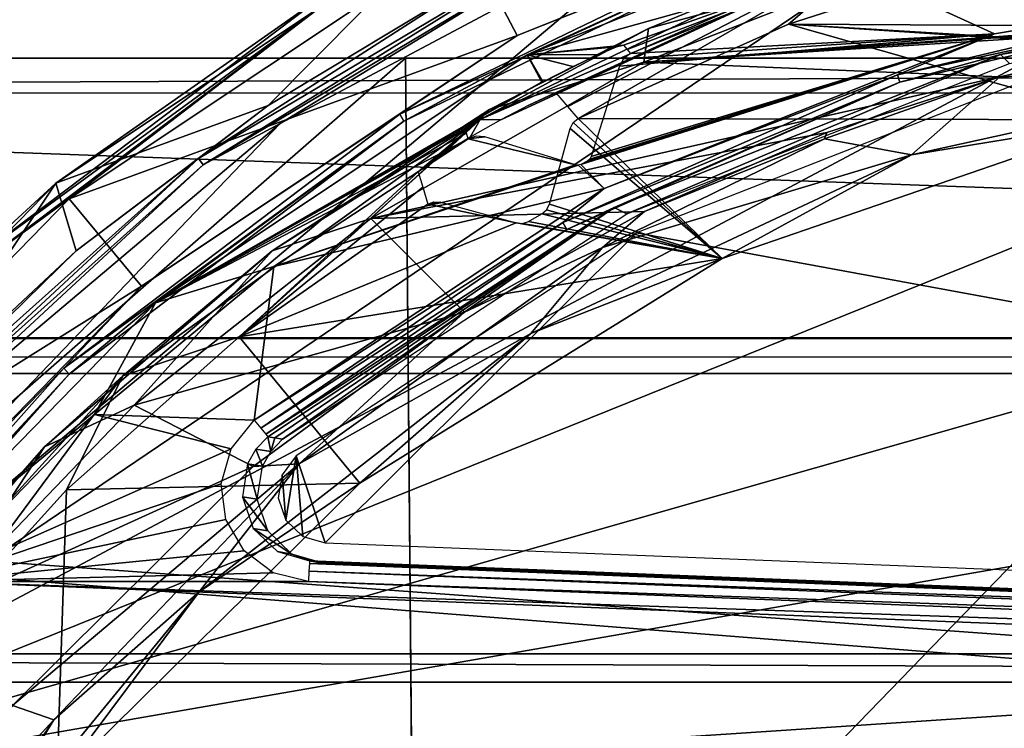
# Model space of a CAD drawing. Header units: millimetres. Extents: x -75 to 75, y -23 to 43.
# Tile 169 of 256: x -22 to -8, y 27 to 38. Entities that reach past the tile are written whole.
import ezdxf

# ---------------------------------------------------------------- set-up
doc = ezdxf.new("R2010")
doc.units = ezdxf.units.MM
doc.header["$LTSCALE"] = 81.481481
for name, color, linetype in [('122', 7, 'CONTINUOUS'), ('123', 7, 'CONTINUOUS'), ('124', 7, 'CONTINUOUS'), ('125', 7, 'CONTINUOUS'), ('14', 7, 'CONTINUOUS'), ('16', 7, 'CONTINUOUS'), ('2', 7, 'CONTINUOUS'), ('25', 7, 'CONTINUOUS'), ('34', 7, 'CONTINUOUS'), ('45', 7, 'CONTINUOUS'), ('6', 7, 'CONTINUOUS'), ('674', 7, 'CONTINUOUS'), ('675', 7, 'CONTINUOUS'), ('677', 7, 'CONTINUOUS'), ('678', 7, 'CONTINUOUS'), ('682', 7, 'CONTINUOUS'), ('683', 7, 'CONTINUOUS'), ('686', 7, 'CONTINUOUS'), ('694', 7, 'CONTINUOUS'), ('695', 7, 'CONTINUOUS'), ('697', 7, 'CONTINUOUS'), ('704', 7, 'CONTINUOUS'), ('705', 7, 'CONTINUOUS'), ('707', 7, 'CONTINUOUS'), ('725', 7, 'CONTINUOUS'), ('731', 7, 'CONTINUOUS'), ('732', 7, 'CONTINUOUS'), ('741', 7, 'CONTINUOUS'), ('743', 7, 'CONTINUOUS'), ('747', 7, 'CONTINUOUS'), ('749', 7, 'CONTINUOUS'), ('750', 7, 'CONTINUOUS'), ('785', 7, 'CONTINUOUS'), ('786', 7, 'CONTINUOUS'), ('787', 7, 'CONTINUOUS'), ('789', 7, 'CONTINUOUS'), ('8', 7, 'CONTINUOUS'), ('808', 7, 'CONTINUOUS'), ('809', 7, 'CONTINUOUS'), ('813', 7, 'CONTINUOUS'), ('814', 7, 'CONTINUOUS')]:
    doc.layers.add(name, color=color, linetype=linetype)

msp = doc.modelspace()

# ---------------------------------------------------------------- linework, layer by layer
at = {"layer": '122', "color": 250, "linetype": 'Continuous', "true_color": 0x1c1c1c}
for points in [[(71.074, 37, -92.236), (-71.5, 37, -89.001), (71.5, 37, -89.001), (71.074, 37, -92.236)], [(-71.074, 37, -92.236), (-71.5, 37, -89.001), (71.074, 37, -92.236), (-71.074, 37, -92.236)], [(71.5, 37, -89.001), (-71.5, 37, 88.999), (71.5, 37, 89.001), (71.5, 37, -89.001)], [(-71.5, 37, -89.001), (-71.5, 37, 88.999), (71.5, 37, -89.001), (-71.5, 37, -89.001)], [(-71.5, 37, 88.999), (-71.074, 37, 92.234), (71.5, 37, 89.001), (-71.5, 37, 88.999)], [(-69.825, 37, -95.251), (-71.074, 37, -92.236), (69.825, 37, -95.251), (-69.825, 37, -95.251)], [(71.5, 37, 89.001), (-71.074, 37, 92.234), (71.074, 37, 92.236), (71.5, 37, 89.001)], [(69.825, 37, -95.251), (-71.074, 37, -92.236), (71.074, 37, -92.236), (69.825, 37, -95.251)], [(-71.074, 37, 92.234), (-69.825, 37, 95.249), (71.074, 37, 92.236), (-71.074, 37, 92.234)], [(71.074, 37, 92.236), (-69.825, 37, 95.249), (69.825, 37, 95.251), (71.074, 37, 92.236)], [(-67.839, 37, -97.839), (-69.825, 37, -95.251), (67.839, 37, -97.839), (-67.839, 37, -97.839)], [(67.839, 37, -97.839), (-69.825, 37, -95.251), (69.825, 37, -95.251), (67.839, 37, -97.839)], [(-69.825, 37, 95.249), (-67.838, 37, 97.838), (69.825, 37, 95.251), (-69.825, 37, 95.249)], [(-65.251, 37, -99.825), (-67.839, 37, -97.839), (65.251, 37, -99.825), (-65.251, 37, -99.825)], [(65.251, 37, -99.825), (-67.839, 37, -97.839), (67.839, 37, -97.839), (65.251, 37, -99.825)], [(-67.838, 37, 97.838), (-65.249, 37, 99.825), (67.839, 37, 97.839), (-67.838, 37, 97.838)], [(69.825, 37, 95.251), (-67.838, 37, 97.838), (67.839, 37, 97.839), (69.825, 37, 95.251)], [(-62.236, 37, -101.074), (-65.251, 37, -99.825), (62.236, 37, -101.074), (-62.236, 37, -101.074)], [(62.236, 37, -101.074), (-65.251, 37, -99.825), (65.251, 37, -99.825), (62.236, 37, -101.074)], [(-65.249, 37, 99.825), (-62.234, 37, 101.074), (65.251, 37, 99.825), (-65.249, 37, 99.825)], [(67.839, 37, 97.839), (-65.249, 37, 99.825), (65.251, 37, 99.825), (67.839, 37, 97.839)], [(-59.001, 37, -101.5), (-62.236, 37, -101.074), (59.001, 37, -101.5), (-59.001, 37, -101.5)], [(59.001, 37, -101.5), (-62.236, 37, -101.074), (62.236, 37, -101.074), (59.001, 37, -101.5)], [(-62.234, 37, 101.074), (-58.999, 37, 101.5), (62.236, 37, 101.074), (-62.234, 37, 101.074)], [(65.251, 37, 99.825), (-62.234, 37, 101.074), (62.236, 37, 101.074), (65.251, 37, 99.825)], [(62.236, 37, 101.074), (-58.999, 37, 101.5), (59.001, 37, 101.5), (62.236, 37, 101.074)]]:
    msp.add_3dface(points, dxfattribs=at)
at = {"layer": '123', "color": 251, "linetype": 'Continuous', "true_color": 0x464b4f}
for points in [[(57, 33, -87), (-71.5, 33, -89.001), (71.5, 33, -89.001), (57, 33, -87)], [(57, 33, -87), (-57, 33, -87), (-71.5, 33, -89.001), (57, 33, -87)], [(-71.5, 33, 88.999), (-57, 33, 27), (71.5, 33, 89.001), (-71.5, 33, 88.999)], [(-71.074, 33, 92.234), (-71.5, 33, 88.999), (71.5, 33, 89.001), (-71.074, 33, 92.234)], [(-71.5, 33, -89.001), (-71.074, 33, -92.236), (71.5, 33, -89.001), (-71.5, 33, -89.001)], [(71.074, 33, 92.236), (-71.074, 33, 92.234), (71.5, 33, 89.001), (71.074, 33, 92.236)], [(-69.825, 33, 95.249), (-71.074, 33, 92.234), (71.074, 33, 92.236), (-69.825, 33, 95.249)], [(71.5, 33, -89.001), (-71.074, 33, -92.236), (71.074, 33, -92.236), (71.5, 33, -89.001)], [(-71.074, 33, -92.236), (-69.825, 33, -95.251), (71.074, 33, -92.236), (-71.074, 33, -92.236)], [(69.825, 33, 95.251), (-69.825, 33, 95.249), (71.074, 33, 92.236), (69.825, 33, 95.251)], [(-67.838, 33, 97.838), (-69.825, 33, 95.249), (69.825, 33, 95.251), (-67.838, 33, 97.838)], [(71.074, 33, -92.236), (-69.825, 33, -95.251), (69.825, 33, -95.251), (71.074, 33, -92.236)], [(-69.825, 33, -95.251), (-67.839, 33, -97.839), (69.825, 33, -95.251), (-69.825, 33, -95.251)], [(-67.839, 33, -97.839), (-65.251, 33, -99.825), (67.839, 33, -97.839), (-67.839, 33, -97.839)], [(69.825, 33, -95.251), (-67.839, 33, -97.839), (67.839, 33, -97.839), (69.825, 33, -95.251)], [(67.839, 33, 97.839), (-67.838, 33, 97.838), (69.825, 33, 95.251), (67.839, 33, 97.839)], [(-65.249, 33, 99.825), (-67.838, 33, 97.838), (67.839, 33, 97.839), (-65.249, 33, 99.825)], [(67.839, 33, -97.839), (-65.251, 33, -99.825), (65.251, 33, -99.825), (67.839, 33, -97.839)], [(-65.251, 33, -99.825), (-62.236, 33, -101.074), (65.251, 33, -99.825), (-65.251, 33, -99.825)], [(-62.234, 33, 101.074), (-65.249, 33, 99.825), (62.236, 33, 101.074), (-62.234, 33, 101.074)], [(62.236, 33, 101.074), (-65.249, 33, 99.825), (65.251, 33, 99.825), (62.236, 33, 101.074)], [(65.251, 33, 99.825), (-65.249, 33, 99.825), (67.839, 33, 97.839), (65.251, 33, 99.825)], [(65.251, 33, -99.825), (-62.236, 33, -101.074), (62.236, 33, -101.074), (65.251, 33, -99.825)], [(-62.236, 33, -101.074), (-59.001, 33, -101.5), (62.236, 33, -101.074), (-62.236, 33, -101.074)], [(-58.999, 33, 101.5), (-62.234, 33, 101.074), (59.001, 33, 101.5), (-58.999, 33, 101.5)], [(59.001, 33, 101.5), (-62.234, 33, 101.074), (62.236, 33, 101.074), (59.001, 33, 101.5)], [(62.236, 33, -101.074), (-59.001, 33, -101.5), (59.001, 33, -101.5), (62.236, 33, -101.074)], [(-57, 33, 27), (57, 33, 27), (71.5, 33, 89.001), (-57, 33, 27)]]:
    msp.add_3dface(points, dxfattribs=at)
at = {"layer": '124', "color": 250, "linetype": 'Continuous', "true_color": 0x1c1c1c}
for points in [[(57, 33.01, -87), (57, 33.01, 27), (-57, 33.01, -87), (57, 33.01, -87)], [(57, 33.01, 27), (-57, 33.01, 27), (-57, 33.01, -87), (57, 33.01, 27)]]:
    msp.add_3dface(points, dxfattribs=at)
at = {"layer": '125', "color": 250, "linetype": 'Continuous', "true_color": 0x1c1c1c}
for points in [[(-59.001, 36.5, -102), (59.001, 37, -101.5), (59.001, 36.5, -102), (-59.001, 36.5, -102)], [(-59.001, 37, -101.5), (59.001, 37, -101.5), (-59.001, 36.5, -102), (-59.001, 37, -101.5)]]:
    msp.add_3dface(points, dxfattribs=at)
at = {"layer": '14', "color": 251, "linetype": 'Continuous', "true_color": 0x565d62}
for points in [[(-58.608, 7.032, 96.607), (-58.941, 32.5, 96.94), (58.941, 32.5, 96.94), (-58.608, 7.032, 96.607)], [(-58.554, 7.031, 96.607), (-58.608, 7.032, 96.607), (58.941, 32.5, 96.94), (-58.554, 7.031, 96.607)], [(-58.5, 7.031, 96.607), (-58.554, 7.031, 96.607), (58.941, 32.5, 96.94), (-58.5, 7.031, 96.607)], [(-2.359, 18.04, 96.751), (-58.5, 7.031, 96.607), (58.941, 32.5, 96.94), (-2.359, 18.04, 96.751)]]:
    msp.add_3dface(points, dxfattribs=at)
at = {"layer": '16', "color": 251, "linetype": 'Continuous', "true_color": 0x565d62}
for points in [[(-58.5, 7.031, -96.607), (-2.946, 7.031, -96.607), (-58.941, 32.5, -96.94), (-58.5, 7.031, -96.607)], [(-2.946, 7.031, -96.607), (-2.862, 9.265, -96.636), (-58.941, 32.5, -96.94), (-2.946, 7.031, -96.607)], [(-2.862, 9.265, -96.636), (-2.776, 11.512, -96.666), (-58.941, 32.5, -96.94), (-2.862, 9.265, -96.636)], [(-2.776, 11.512, -96.666), (-2.487, 28.04, -96.882), (-58.941, 32.5, -96.94), (-2.776, 11.512, -96.666)], [(-2.487, 28.04, -96.882), (2.487, 28.04, -96.882), (-58.941, 32.5, -96.94), (-2.487, 28.04, -96.882)], [(2.487, 28.04, -96.882), (58.941, 32.5, -96.94), (-58.941, 32.5, -96.94), (2.487, 28.04, -96.882)]]:
    msp.add_3dface(points, dxfattribs=at)
at = {"layer": '2', "color": 251, "linetype": 'Continuous', "true_color": 0x565d62}
for points in [[(-65.943, 37, -103.416), (-59.001, 37, -102.5), (65.943, 37, -103.416), (-65.943, 37, -103.416)], [(59.001, 37, 102.5), (-65.943, 37, 103.416), (65.943, 37, 103.416), (59.001, 37, 102.5)], [(59.001, 37, 102.5), (-58.999, 37, 102.5), (-65.943, 37, 103.416), (59.001, 37, 102.5)], [(-62.562, 37, -104.599), (-65.943, 37, -103.416), (62.562, 37, -104.599), (-62.562, 37, -104.599)], [(-65.943, 37, 103.416), (-62.562, 37, 104.599), (65.943, 37, 103.416), (-65.943, 37, 103.416)], [(62.562, 37, -104.599), (-65.943, 37, -103.416), (65.943, 37, -103.416), (62.562, 37, -104.599)], [(-62.562, 37, 104.599), (-59.001, 37, 105), (62.562, 37, 104.599), (-62.562, 37, 104.599)], [(-59.001, 37, -105), (-62.562, 37, -104.599), (59.001, 37, -105), (-59.001, 37, -105)], [(59.001, 37, -105), (-62.562, 37, -104.599), (62.562, 37, -104.599), (59.001, 37, -105)], [(65.943, 37, 103.416), (-62.562, 37, 104.599), (62.562, 37, 104.599), (65.943, 37, 103.416)], [(-59.001, 37, -102.5), (59.001, 37, -102.5), (65.943, 37, -103.416), (-59.001, 37, -102.5)], [(62.562, 37, 104.599), (-59.001, 37, 105), (-16.148, 37, 105), (62.562, 37, 104.599)], [(-0.5, 37, 105), (62.562, 37, 104.599), (-16.148, 37, 105), (-0.5, 37, 105)]]:
    msp.add_3dface(points, dxfattribs=at)
at = {"layer": '25', "color": 251, "linetype": 'Continuous', "true_color": 0x565d62}
for points in [[(-59.001, 37, -102.5), (-59.001, 32.741, -102.426), (59.001, 32.741, -102.426), (-59.001, 37, -102.5)], [(59.001, 37, -102.5), (-59.001, 37, -102.5), (59.001, 32.741, -102.426), (59.001, 37, -102.5)]]:
    msp.add_3dface(points, dxfattribs=at)
at = {"layer": '34', "color": 251, "linetype": 'Continuous', "true_color": 0x565d62}
msp.add_3dface([(-16.148, 37, 105), (-15.825, 0, 104.516), (-16.009, 20.991, 105.14), (-16.148, 37, 105)], dxfattribs=at)
at = {"layer": '45', "color": 251, "linetype": 'Continuous', "true_color": 0x565d62}
for points in [[(-0.5, 37, 105), (-16.148, 37, 105), (-16.009, 20.991, 105.14), (-0.5, 37, 105)], [(-0.5, 20.991, 105.14), (-0.5, 37, 105), (-16.009, 20.991, 105.14), (-0.5, 20.991, 105.14)]]:
    msp.add_3dface(points, dxfattribs=at)
at = {"layer": '6', "color": 251, "linetype": 'Continuous', "true_color": 0x565d62}
for points in [[(-59.001, 37, 105), (-58.517, 0, 104.516), (-16.148, 37, 105), (-59.001, 37, 105)], [(-58.517, 0, 104.516), (-15.825, 0, 104.516), (-16.148, 37, 105), (-58.517, 0, 104.516)]]:
    msp.add_3dface(points, dxfattribs=at)
at = {"layer": '674', "linetype": 'Continuous'}
for points in [[(-56.841, 28.5, -86.918), (56.841, 28.5, -86.918), (-59, 28.5, -95), (-56.841, 28.5, -86.918)], [(-59, 28.5, -95), (56.841, 28.5, -86.918), (59, 28.5, -95), (-59, 28.5, -95)], [(59, 28.5, 35), (-56.841, 28.5, 26.918), (-59, 28.5, 35), (59, 28.5, 35)], [(56.841, 28.5, 26.918), (-56.841, 28.5, 26.918), (59, 28.5, 35), (56.841, 28.5, 26.918)]]:
    msp.add_3dface(points, dxfattribs=at)
at = {"layer": '675', "linetype": 'Continuous'}
for points in [[(59, 28.1, -95), (-57, 28.1, -87), (-59, 28.1, -95), (59, 28.1, -95)], [(-57, 28.1, 27), (0, 28.1, 27), (-59, 28.1, 35), (-57, 28.1, 27)], [(-59, 28.1, 35), (57, 28.1, 27), (59, 28.1, 35), (-59, 28.1, 35)], [(0, 28.1, 27), (57, 28.1, 27), (-59, 28.1, 35), (0, 28.1, 27)], [(0, 28.1, -87), (-57, 28.1, -87), (59, 28.1, -95), (0, 28.1, -87)]]:
    msp.add_3dface(points, dxfattribs=at)
at = {"layer": '677', "linetype": 'Continuous'}
for points in [[(0, 28.1, 27), (-57, 28.1, 27), (-38.5, 10.6, -14), (0, 28.1, 27)], [(0, 28.1, 27), (-38.5, 10.6, -14), (38.5, 10.6, -14), (0, 28.1, 27)]]:
    msp.add_3dface(points, dxfattribs=at)
at = {"layer": '678', "linetype": 'Continuous'}
for points in [[(-57, 28.1, -87), (0, 28.1, -87), (-38.5, 10.6, -46), (-57, 28.1, -87)], [(0, 28.1, -87), (38.5, 10.6, -46), (-38.5, 10.6, -46), (0, 28.1, -87)]]:
    msp.add_3dface(points, dxfattribs=at)
at = {"layer": '682', "linetype": 'Continuous'}
for points in [[(-56.841, 28.5, 26.918), (56.841, 28.5, 26.918), (-38.341, 11, -14.082), (-56.841, 28.5, 26.918)], [(56.841, 28.5, 26.918), (38.341, 11, -14.082), (-38.341, 11, -14.082), (56.841, 28.5, 26.918)]]:
    msp.add_3dface(points, dxfattribs=at)
at = {"layer": '683', "linetype": 'Continuous'}
for points in [[(38.341, 11, -45.918), (-56.841, 28.5, -86.918), (-38.341, 11, -45.918), (38.341, 11, -45.918)], [(56.841, 28.5, -86.918), (-56.841, 28.5, -86.918), (38.341, 11, -45.918), (56.841, 28.5, -86.918)]]:
    msp.add_3dface(points, dxfattribs=at)
at = {"layer": '686', "linetype": 'Continuous'}
for points in [[(-59, 28.5, 35), (-59, 28.1, 35), (59, 28.1, 35), (-59, 28.5, 35)], [(59, 28.5, 35), (-59, 28.5, 35), (59, 28.1, 35), (59, 28.5, 35)]]:
    msp.add_3dface(points, dxfattribs=at)
at = {"layer": '694', "color": 2, "linetype": 'Continuous'}
for points in [[(-7.748, 37.348, 168.126), (-1.845, 38.353, 168.182), (-9.866, 38.317, 168.07), (-7.748, 37.348, 168.126)], [(-12.939, 37.067, 168.06), (-7.748, 37.348, 168.126), (-9.866, 38.317, 168.07), (-12.939, 37.067, 168.06)], [(-13.649, 35.484, 168.092), (-7.748, 37.348, 168.126), (-13.548, 35.537, 168.092), (-13.649, 35.484, 168.092)], [(-13.315, 35.144, 168.105), (-7.748, 37.348, 168.126), (-13.649, 35.484, 168.092), (-13.315, 35.144, 168.105)], [(-13.548, 35.537, 168.092), (-7.748, 37.348, 168.126), (-13.518, 35.562, 168.091), (-13.548, 35.537, 168.092)], [(-13.518, 35.562, 168.091), (-7.748, 37.348, 168.126), (-13.499, 35.596, 168.091), (-13.518, 35.562, 168.091)], [(-13.499, 35.596, 168.091), (-7.748, 37.348, 168.126), (-13.098, 36.885, 168.063), (-13.499, 35.596, 168.091)], [(-13.098, 36.885, 168.063), (-7.748, 37.348, 168.126), (-13.038, 36.993, 168.061), (-13.098, 36.885, 168.063)], [(-13.038, 36.993, 168.061), (-7.748, 37.348, 168.126), (-12.939, 37.067, 168.06), (-13.038, 36.993, 168.061)], [(-15.254, 35.851, 168.06), (-18.026, 34.029, 168.068), (-13.725, 35.477, 168.091), (-15.254, 35.851, 168.06)], [(-15.138, 35.89, 168.06), (-15.254, 35.851, 168.06), (-15.014, 35.878, 168.062), (-15.138, 35.89, 168.06)], [(-15.014, 35.878, 168.062), (-15.254, 35.851, 168.06), (-13.725, 35.477, 168.091), (-15.014, 35.878, 168.062)], [(-13.725, 35.477, 168.091), (-18.026, 34.029, 168.068), (-13.686, 35.473, 168.091), (-13.725, 35.477, 168.091)], [(-18.026, 34.029, 168.068), (-13.315, 35.144, 168.105), (-13.686, 35.473, 168.091), (-18.026, 34.029, 168.068)], [(-13.686, 35.473, 168.091), (-13.315, 35.144, 168.105), (-13.649, 35.484, 168.092), (-13.686, 35.473, 168.091)], [(-18.306, 31.837, 168.122), (-13.315, 35.144, 168.105), (-18.026, 34.029, 168.068), (-18.306, 31.837, 168.122)], [(-20.583, 31.915, 168.088), (-18.306, 31.837, 168.122), (-18.026, 34.029, 168.068), (-20.583, 31.915, 168.088)], [(-22.894, 29.534, 168.118), (-18.635, 31.429, 168.128), (-20.583, 31.915, 168.088), (-22.894, 29.534, 168.118)], [(-18.635, 31.429, 168.128), (-18.306, 31.837, 168.122), (-20.583, 31.915, 168.088), (-18.635, 31.429, 168.128)], [(-18.776, 30.93, 168.139), (-18.635, 31.429, 168.128), (-22.894, 29.534, 168.118), (-18.776, 30.93, 168.139)], [(-18.711, 30.417, 168.153), (-18.776, 30.93, 168.139), (-22.894, 29.534, 168.118), (-18.711, 30.417, 168.153)], [(-18.45, 29.97, 168.169), (-18.711, 30.417, 168.153), (-22.894, 29.534, 168.118), (-18.45, 29.97, 168.169)], [(-18.036, 29.66, 168.183), (-18.45, 29.97, 168.169), (-22.894, 29.534, 168.118), (-18.036, 29.66, 168.183)], [(-17.531, 29.536, 168.193), (-18.036, 29.66, 168.183), (-22.894, 29.534, 168.118), (-17.531, 29.536, 168.193)], [(-22.894, 29.534, 168.118), (-24.931, 26.917, 168.158), (24.416, 27.663, 168.83), (-22.894, 29.534, 168.118)], [(19.07, 28.088, 168.744), (-17.531, 29.536, 168.193), (-22.894, 29.534, 168.118), (19.07, 28.088, 168.744)], [(19.07, 28.088, 168.744), (-22.894, 29.534, 168.118), (24.416, 27.663, 168.83), (19.07, 28.088, 168.744)], [(24.416, 27.663, 168.83), (-24.931, 26.917, 168.158), (26.238, 24.892, 168.928), (24.416, 27.663, 168.83)]]:
    msp.add_3dface(points, dxfattribs=at)
at = {"layer": '695', "color": 2, "linetype": 'Continuous'}
for points in [[(-8.575, 39.707, 185.06), (-15.308, 38.755, 184.99), (-14.556, 37.323, 185.038), (-8.575, 39.707, 185.06)], [(-15.308, 38.755, 184.99), (-20.945, 34.993, 185.01), (-14.556, 37.323, 185.038), (-15.308, 38.755, 184.99)], [(-14.556, 37.323, 185.038), (-20.945, 34.993, 185.01), (-19.911, 33.749, 185.057), (-14.556, 37.323, 185.038)], [(-20.945, 34.993, 185.01), (-25.676, 30.142, 185.07), (-19.911, 33.749, 185.057), (-20.945, 34.993, 185.01)], [(-19.911, 33.749, 185.057), (-25.676, 30.142, 185.07), (-24.406, 29.14, 185.114), (-19.911, 33.749, 185.057)]]:
    msp.add_3dface(points, dxfattribs=at)
at = {"layer": '697', "color": 2, "linetype": 'Continuous'}
for points in [[(1.388, 41.586, 160.139), (-27.291, 26.308, 160.137), (-5.396, 41.134, 160.056), (1.388, 41.586, 160.139)], [(8.115, 40.604, 160.259), (-27.291, 26.308, 160.137), (1.388, 41.586, 160.139), (8.115, 40.604, 160.259)], [(-5.396, 41.134, 160.056), (-27.291, 26.308, 160.137), (-11.934, 39.267, 160.013), (-5.396, 41.134, 160.056)], [(14.485, 38.232, 160.411), (-27.291, 26.308, 160.137), (8.115, 40.604, 160.259), (14.485, 38.232, 160.411)], [(-11.934, 39.267, 160.013), (-27.291, 26.308, 160.137), (-17.935, 36.07, 160.013), (-11.934, 39.267, 160.013)], [(20.215, 34.576, 160.587), (-27.291, 26.308, 160.137), (14.485, 38.232, 160.411), (20.215, 34.576, 160.587)], [(-17.935, 36.07, 160.013), (-27.291, 26.308, 160.137), (-23.131, 31.685, 160.055), (-17.935, 36.07, 160.013)], [(25.049, 29.798, 160.78), (-27.291, 26.308, 160.137), (20.215, 34.576, 160.587), (25.049, 29.798, 160.78)], [(27.061, 27.053, 160.88), (-27.291, 26.308, 160.137), (25.049, 29.798, 160.78), (27.061, 27.053, 160.88)]]:
    msp.add_3dface(points, dxfattribs=at)
at = {"layer": '704', "color": 2, "linetype": 'Continuous'}
for points in [[(-21.132, 35.216, 184.698), (-15.443, 39.013, 184.679), (-18.107, 36.327, 160.301), (-21.132, 35.216, 184.698)], [(-18.107, 36.327, 160.301), (-15.443, 39.013, 184.679), (-15.164, 38.1, 160.296), (-18.107, 36.327, 160.301)], [(-20.846, 34.252, 160.317), (-21.132, 35.216, 184.698), (-18.107, 36.327, 160.301), (-20.846, 34.252, 160.317)], [(-25.907, 30.32, 184.76), (-21.132, 35.216, 184.698), (-23.352, 31.901, 160.343), (-25.907, 30.32, 184.76)], [(-23.352, 31.901, 160.343), (-21.132, 35.216, 184.698), (-20.846, 34.252, 160.317), (-23.352, 31.901, 160.343)]]:
    msp.add_3dface(points, dxfattribs=at)
at = {"layer": '705', "color": 2, "linetype": 'Continuous'}
for points in [[(-14.412, 37.05, 184.75), (-9.866, 38.317, 168.07), (-8.489, 39.41, 184.771), (-14.412, 37.05, 184.75)], [(-13.04, 37.186, 171.967), (-9.866, 38.317, 168.07), (-14.412, 37.05, 184.75), (-13.04, 37.186, 171.967)], [(-13.04, 37.186, 171.967), (-12.987, 37.124, 169.922), (-9.866, 38.317, 168.07), (-13.04, 37.186, 171.967)], [(-12.939, 37.067, 168.06), (-9.866, 38.317, 168.07), (-12.987, 37.124, 169.922), (-12.939, 37.067, 168.06)], [(-13.137, 37.161, 172.456), (-13.04, 37.186, 171.967), (-14.412, 37.05, 184.75), (-13.137, 37.161, 172.456)], [(-13.391, 37.056, 172.868), (-13.137, 37.161, 172.456), (-14.412, 37.05, 184.75), (-13.391, 37.056, 172.868)], [(-19.715, 33.511, 184.768), (-14.204, 36.66, 173.238), (-14.412, 37.05, 184.75), (-19.715, 33.511, 184.768)], [(-13.761, 36.884, 173.141), (-13.391, 37.056, 172.868), (-14.412, 37.05, 184.75), (-13.761, 36.884, 173.141)], [(-14.191, 36.666, 173.238), (-13.761, 36.884, 173.141), (-14.412, 37.05, 184.75), (-14.191, 36.666, 173.238)], [(-14.204, 36.66, 173.238), (-14.191, 36.666, 173.238), (-14.412, 37.05, 184.75), (-14.204, 36.66, 173.238)], [(-14.216, 36.653, 173.238), (-14.204, 36.66, 173.238), (-19.715, 33.511, 184.768), (-14.216, 36.653, 173.238)], [(-14.638, 36.423, 173.141), (-14.216, 36.653, 173.238), (-19.715, 33.511, 184.768), (-14.638, 36.423, 173.141)], [(-14.991, 36.215, 172.867), (-14.638, 36.423, 173.141), (-19.715, 33.511, 184.768), (-14.991, 36.215, 172.867)], [(-15.222, 36.065, 172.453), (-14.991, 36.215, 172.867), (-19.715, 33.511, 184.768), (-15.222, 36.065, 172.453)], [(-15.297, 36, 171.967), (-15.222, 36.065, 172.453), (-19.715, 33.511, 184.768), (-15.297, 36, 171.967)], [(-15.276, 35.929, 170.105), (-15.297, 36, 171.967), (-19.715, 33.511, 184.768), (-15.276, 35.929, 170.105)], [(-15.254, 35.851, 168.06), (-15.276, 35.929, 170.105), (-19.715, 33.511, 184.768), (-15.254, 35.851, 168.06)], [(-18.026, 34.029, 168.068), (-15.254, 35.851, 168.06), (-19.715, 33.511, 184.768), (-18.026, 34.029, 168.068)], [(-20.583, 31.915, 168.088), (-18.026, 34.029, 168.068), (-19.715, 33.511, 184.768), (-20.583, 31.915, 168.088)], [(-24.166, 28.947, 184.825), (-20.583, 31.915, 168.088), (-19.715, 33.511, 184.768), (-24.166, 28.947, 184.825)], [(-22.894, 29.534, 168.118), (-20.583, 31.915, 168.088), (-24.166, 28.947, 184.825), (-22.894, 29.534, 168.118)]]:
    msp.add_3dface(points, dxfattribs=at)
at = {"layer": '707', "color": 2, "linetype": 'Continuous'}
for points in [[(-11.934, 39.267, 160.013), (-17.935, 36.07, 160.013), (-13.693, 38.661, 160.044), (-11.934, 39.267, 160.013)], [(-19.098, 35.572, 160.158), (-15.164, 38.1, 160.296), (-13.742, 38.763, 160.149), (-19.098, 35.572, 160.158)], [(-19.098, 35.572, 160.158), (-13.742, 38.763, 160.149), (-19.032, 35.48, 160.052), (-19.098, 35.572, 160.158)], [(-19.032, 35.48, 160.052), (-13.742, 38.763, 160.149), (-13.693, 38.661, 160.044), (-19.032, 35.48, 160.052)], [(-17.935, 36.07, 160.013), (-19.032, 35.48, 160.052), (-13.693, 38.661, 160.044), (-17.935, 36.07, 160.013)], [(-18.107, 36.327, 160.301), (-15.164, 38.1, 160.296), (-19.098, 35.572, 160.158), (-18.107, 36.327, 160.301)], [(-20.846, 34.252, 160.317), (-18.107, 36.327, 160.301), (-19.098, 35.572, 160.158), (-20.846, 34.252, 160.317)], [(-17.935, 36.07, 160.013), (-23.131, 31.685, 160.055), (-19.032, 35.48, 160.052), (-17.935, 36.07, 160.013)], [(-23.746, 31.415, 160.202), (-20.846, 34.252, 160.317), (-19.098, 35.572, 160.158), (-23.746, 31.415, 160.202)], [(-23.746, 31.415, 160.202), (-19.098, 35.572, 160.158), (-23.664, 31.338, 160.096), (-23.746, 31.415, 160.202)], [(-23.664, 31.338, 160.096), (-19.098, 35.572, 160.158), (-19.032, 35.48, 160.052), (-23.664, 31.338, 160.096)], [(-23.131, 31.685, 160.055), (-23.664, 31.338, 160.096), (-19.032, 35.48, 160.052), (-23.131, 31.685, 160.055)], [(-23.352, 31.901, 160.343), (-20.846, 34.252, 160.317), (-23.746, 31.415, 160.202), (-23.352, 31.901, 160.343)]]:
    msp.add_3dface(points, dxfattribs=at)
at = {"layer": '725', "color": 2, "linetype": 'Continuous'}
for points in [[(-12.852, 34.508, 164.127), (18.996, 28.648, 164.727), (-7.448, 36.627, 164.147), (-12.852, 34.508, 164.127)], [(-17.706, 31.325, 164.142), (-17.292, 30.084, 164.18), (-12.852, 34.508, 164.127), (-17.706, 31.325, 164.142)], [(-17.292, 30.084, 164.18), (18.996, 28.648, 164.727), (-12.852, 34.508, 164.127), (-17.292, 30.084, 164.18)], [(-17.908, 31.057, 164.146), (-17.856, 30.409, 164.164), (-17.706, 31.325, 164.142), (-17.908, 31.057, 164.146)], [(-17.856, 30.409, 164.164), (-17.614, 30.177, 164.173), (-17.706, 31.325, 164.142), (-17.856, 30.409, 164.164)], [(-17.614, 30.177, 164.173), (-17.292, 30.084, 164.18), (-17.706, 31.325, 164.142), (-17.614, 30.177, 164.173)], [(-17.962, 30.726, 164.154), (-17.856, 30.409, 164.164), (-17.908, 31.057, 164.146), (-17.962, 30.726, 164.154)]]:
    msp.add_3dface(points, dxfattribs=at)
at = {"layer": '731', "color": 2, "linetype": 'Continuous'}
for points in [[(-1.822, 38.046, 167.895), (-7.662, 37.052, 167.84), (-7.532, 36.924, 164.433), (-1.822, 38.046, 167.895)], [(-7.662, 37.052, 167.84), (-13.172, 34.871, 167.82), (-12.993, 34.782, 164.412), (-7.662, 37.052, 167.84)], [(-7.532, 36.924, 164.433), (-7.662, 37.052, 167.84), (-12.993, 34.782, 164.412), (-7.532, 36.924, 164.433)], [(-18.111, 31.598, 167.836), (-18.009, 31.582, 166.187), (-13.172, 34.871, 167.82), (-18.111, 31.598, 167.836)], [(-17.9, 31.566, 164.428), (-13.172, 34.871, 167.82), (-18.009, 31.582, 166.187), (-17.9, 31.566, 164.428)], [(-12.993, 34.782, 164.412), (-13.172, 34.871, 167.82), (-17.9, 31.566, 164.428), (-12.993, 34.782, 164.412)]]:
    msp.add_3dface(points, dxfattribs=at)
at = {"layer": '732', "color": 2, "linetype": 'Continuous'}
for points in [[(-17.515, 29.828, 167.891), (19.087, 28.38, 168.442), (-17.415, 29.811, 166.241), (-17.515, 29.828, 167.891)], [(-17.415, 29.811, 166.241), (19.087, 28.38, 168.442), (-17.308, 29.792, 164.483), (-17.415, 29.811, 166.241)], [(19.087, 28.38, 168.442), (19.035, 28.368, 166.79), (-17.308, 29.792, 164.483), (19.087, 28.38, 168.442)], [(18.98, 28.356, 165.029), (-17.308, 29.792, 164.483), (19.035, 28.368, 166.79), (18.98, 28.356, 165.029)]]:
    msp.add_3dface(points, dxfattribs=at)
at = {"layer": '741', "color": 2, "linetype": 'Continuous'}
for points in [[(-15.443, 39.013, 184.679), (-21.132, 35.216, 184.698), (-17.286, 37.926, 184.832), (-15.443, 39.013, 184.679)], [(-20.945, 34.993, 185.01), (-15.308, 38.755, 184.99), (-17.231, 37.835, 184.947), (-20.945, 34.993, 185.01)], [(-22.396, 34.063, 184.862), (-17.231, 37.835, 184.947), (-17.286, 37.926, 184.832), (-22.396, 34.063, 184.862)], [(-21.132, 35.216, 184.698), (-22.396, 34.063, 184.862), (-17.286, 37.926, 184.832), (-21.132, 35.216, 184.698)], [(-22.323, 33.985, 184.976), (-17.231, 37.835, 184.947), (-22.396, 34.063, 184.862), (-22.323, 33.985, 184.976)], [(-22.323, 33.985, 184.976), (-20.945, 34.993, 185.01), (-17.231, 37.835, 184.947), (-22.323, 33.985, 184.976)], [(-21.132, 35.216, 184.698), (-25.907, 30.32, 184.76), (-22.396, 34.063, 184.862), (-21.132, 35.216, 184.698)], [(-25.676, 30.142, 185.07), (-20.945, 34.993, 185.01), (-22.323, 33.985, 184.976), (-25.676, 30.142, 185.07)]]:
    msp.add_3dface(points, dxfattribs=at)
at = {"layer": '743', "color": 2, "linetype": 'Continuous'}
for points in [[(-8.575, 39.707, 185.06), (-14.556, 37.323, 185.038), (-10.823, 38.819, 185.012), (-8.575, 39.707, 185.06)], [(-14.412, 37.05, 184.75), (-8.489, 39.41, 184.771), (-10.783, 38.714, 184.906), (-14.412, 37.05, 184.75)], [(-10.823, 38.819, 185.012), (-16.229, 36.2, 185.004), (-10.783, 38.714, 184.906), (-10.823, 38.819, 185.012)], [(-10.823, 38.819, 185.012), (-14.556, 37.323, 185.038), (-16.229, 36.2, 185.004), (-10.823, 38.819, 185.012)], [(-10.783, 38.714, 184.906), (-16.229, 36.2, 185.004), (-16.171, 36.103, 184.899), (-10.783, 38.714, 184.906)], [(-14.412, 37.05, 184.75), (-10.783, 38.714, 184.906), (-16.171, 36.103, 184.899), (-14.412, 37.05, 184.75)], [(-14.556, 37.323, 185.038), (-19.911, 33.749, 185.057), (-16.229, 36.2, 185.004), (-14.556, 37.323, 185.038)], [(-19.715, 33.511, 184.768), (-14.412, 37.05, 184.75), (-16.171, 36.103, 184.899), (-19.715, 33.511, 184.768)], [(-16.229, 36.2, 185.004), (-21.022, 32.576, 185.032), (-16.171, 36.103, 184.899), (-16.229, 36.2, 185.004)], [(-16.229, 36.2, 185.004), (-19.911, 33.749, 185.057), (-21.022, 32.576, 185.032), (-16.229, 36.2, 185.004)], [(-16.171, 36.103, 184.899), (-21.022, 32.576, 185.032), (-20.946, 32.493, 184.926), (-16.171, 36.103, 184.899)], [(-19.715, 33.511, 184.768), (-16.171, 36.103, 184.899), (-20.946, 32.493, 184.926), (-19.715, 33.511, 184.768)], [(-19.911, 33.749, 185.057), (-24.406, 29.14, 185.114), (-21.022, 32.576, 185.032), (-19.911, 33.749, 185.057)], [(-24.166, 28.947, 184.825), (-19.715, 33.511, 184.768), (-20.946, 32.493, 184.926), (-24.166, 28.947, 184.825)], [(-21.022, 32.576, 185.032), (-25.015, 28.088, 185.094), (-20.946, 32.493, 184.926), (-21.022, 32.576, 185.032)], [(-21.022, 32.576, 185.032), (-24.406, 29.14, 185.114), (-25.015, 28.088, 185.094), (-21.022, 32.576, 185.032)], [(-20.946, 32.493, 184.926), (-25.015, 28.088, 185.094), (-24.925, 28.02, 184.988), (-20.946, 32.493, 184.926)], [(-24.166, 28.947, 184.825), (-20.946, 32.493, 184.926), (-24.925, 28.02, 184.988), (-24.166, 28.947, 184.825)]]:
    msp.add_3dface(points, dxfattribs=at)
at = {"layer": '747', "color": 2, "linetype": 'Continuous'}
for points in [[(-18.111, 31.598, 167.836), (-18.28, 31.42, 167.841), (-18.068, 31.391, 164.427), (-18.111, 31.598, 167.836)], [(-18.009, 31.582, 166.187), (-18.111, 31.598, 167.836), (-18.068, 31.391, 164.427), (-18.009, 31.582, 166.187)], [(-17.9, 31.566, 164.428), (-18.009, 31.582, 166.187), (-18.068, 31.391, 164.427), (-17.9, 31.566, 164.428)], [(-18.28, 31.42, 167.841), (-18.399, 31.211, 167.848), (-18.188, 31.182, 164.428), (-18.28, 31.42, 167.841)], [(-18.068, 31.391, 164.427), (-18.28, 31.42, 167.841), (-18.188, 31.182, 164.428), (-18.068, 31.391, 164.427)], [(-18.399, 31.211, 167.848), (-18.472, 30.74, 167.862), (-18.265, 30.709, 164.436), (-18.399, 31.211, 167.848)], [(-18.188, 31.182, 164.428), (-18.399, 31.211, 167.848), (-18.265, 30.709, 164.436), (-18.188, 31.182, 164.428)], [(-18.265, 30.709, 164.436), (-18.472, 30.74, 167.862), (-18.113, 30.256, 164.45), (-18.265, 30.709, 164.436)], [(-18.472, 30.74, 167.862), (-18.319, 30.289, 167.876), (-18.113, 30.256, 164.45), (-18.472, 30.74, 167.862)], [(-18.113, 30.256, 164.45), (-18.319, 30.289, 167.876), (-17.768, 29.925, 164.467), (-18.113, 30.256, 164.45)], [(-18.319, 30.289, 167.876), (-17.975, 29.96, 167.886), (-17.768, 29.925, 164.467), (-18.319, 30.289, 167.876)], [(-17.975, 29.96, 167.886), (-17.515, 29.828, 167.891), (-17.768, 29.925, 164.467), (-17.975, 29.96, 167.886)], [(-17.515, 29.828, 167.891), (-17.415, 29.811, 166.241), (-17.768, 29.925, 164.467), (-17.515, 29.828, 167.891)], [(-17.415, 29.811, 166.241), (-17.308, 29.792, 164.483), (-17.768, 29.925, 164.467), (-17.415, 29.811, 166.241)]]:
    msp.add_3dface(points, dxfattribs=at)
at = {"layer": '749', "color": 2, "linetype": 'Continuous'}
for points in [[(-1.845, 38.353, 168.182), (-7.748, 37.348, 168.126), (-4.06, 37.973, 168.122), (-1.845, 38.353, 168.182)], [(-4.06, 37.973, 168.122), (-7.748, 37.348, 168.126), (-9.132, 36.765, 168.082), (-4.06, 37.973, 168.122)], [(-4.06, 37.973, 168.122), (-9.132, 36.765, 168.082), (-4.043, 37.862, 168.017), (-4.06, 37.973, 168.122)], [(-7.662, 37.052, 167.84), (-1.822, 38.046, 167.895), (-4.043, 37.862, 168.017), (-7.662, 37.052, 167.84)], [(-4.043, 37.862, 168.017), (-9.132, 36.765, 168.082), (-9.096, 36.658, 167.978), (-4.043, 37.862, 168.017)], [(-7.662, 37.052, 167.84), (-4.043, 37.862, 168.017), (-9.096, 36.658, 167.978), (-7.662, 37.052, 167.84)], [(-7.748, 37.348, 168.126), (-13.315, 35.144, 168.105), (-9.132, 36.765, 168.082), (-7.748, 37.348, 168.126)], [(-13.172, 34.871, 167.82), (-7.662, 37.052, 167.84), (-9.096, 36.658, 167.978), (-13.172, 34.871, 167.82)], [(-9.132, 36.765, 168.082), (-13.315, 35.144, 168.105), (-13.902, 34.658, 168.07), (-9.132, 36.765, 168.082)], [(-9.132, 36.765, 168.082), (-13.902, 34.658, 168.07), (-9.096, 36.658, 167.978), (-9.132, 36.765, 168.082)], [(-9.096, 36.658, 167.978), (-13.902, 34.658, 168.07), (-13.847, 34.559, 167.966), (-9.096, 36.658, 167.978)], [(-13.172, 34.871, 167.82), (-9.096, 36.658, 167.978), (-13.847, 34.559, 167.966), (-13.172, 34.871, 167.82)], [(-13.315, 35.144, 168.105), (-18.306, 31.837, 168.122), (-13.902, 34.658, 168.07), (-13.315, 35.144, 168.105)], [(-13.172, 34.871, 167.82), (-13.847, 34.559, 167.966), (-18.14, 31.634, 167.982), (-13.172, 34.871, 167.82)], [(-18.111, 31.598, 167.836), (-13.172, 34.871, 167.82), (-18.14, 31.634, 167.982), (-18.111, 31.598, 167.836)], [(-13.902, 34.658, 168.07), (-18.306, 31.837, 168.122), (-18.211, 31.722, 168.087), (-13.902, 34.658, 168.07)], [(-13.902, 34.658, 168.07), (-18.211, 31.722, 168.087), (-13.847, 34.559, 167.966), (-13.902, 34.658, 168.07)], [(-13.847, 34.559, 167.966), (-18.211, 31.722, 168.087), (-18.14, 31.634, 167.982), (-13.847, 34.559, 167.966)]]:
    msp.add_3dface(points, dxfattribs=at)
at = {"layer": '750', "color": 2, "linetype": 'Continuous'}
for points in [[(-17.519, 29.79, 168.039), (-17.525, 29.683, 168.15), (19.083, 28.342, 168.591), (-17.519, 29.79, 168.039)], [(19.087, 28.38, 168.442), (-17.515, 29.828, 167.891), (-17.519, 29.79, 168.039), (19.087, 28.38, 168.442)], [(19.087, 28.38, 168.442), (-17.519, 29.79, 168.039), (19.083, 28.342, 168.591), (19.087, 28.38, 168.442)], [(-17.525, 29.683, 168.15), (-17.531, 29.536, 168.193), (19.077, 28.235, 168.701), (-17.525, 29.683, 168.15)], [(19.083, 28.342, 168.591), (-17.525, 29.683, 168.15), (19.077, 28.235, 168.701), (19.083, 28.342, 168.591)], [(-17.531, 29.536, 168.193), (19.07, 28.088, 168.744), (19.077, 28.235, 168.701), (-17.531, 29.536, 168.193)]]:
    msp.add_3dface(points, dxfattribs=at)
at = {"layer": '785', "linetype": 'Continuous'}
for points in [[(-7.554, 38.495, 168.098), (11.014, 37.369, 168.388), (-10.684, 37.488, 168.081), (-7.554, 38.495, 168.098)], [(-10.684, 37.488, 168.081), (-5.883, 36.12, 168.184), (-13.684, 36.142, 168.074), (-10.684, 37.488, 168.081)], [(0.161, 36.767, 168.252), (-5.883, 36.12, 168.184), (-10.684, 37.488, 168.081), (0.161, 36.767, 168.252)], [(11.014, 37.369, 168.388), (13.998, 35.992, 168.466), (-10.684, 37.488, 168.081), (11.014, 37.369, 168.388)], [(13.998, 35.992, 168.466), (0.161, 36.767, 168.252), (-10.684, 37.488, 168.081), (13.998, 35.992, 168.466)], [(-13.684, 36.142, 168.074), (-11.632, 34.144, 168.155), (-13.757, 36.083, 168.074), (-13.684, 36.142, 168.074)], [(-5.883, 36.12, 168.184), (-11.632, 34.144, 168.155), (-13.684, 36.142, 168.074), (-5.883, 36.12, 168.184)], [(-13.8, 35.999, 168.076), (-11.632, 34.144, 168.155), (-14.096, 34.92, 168.1), (-13.8, 35.999, 168.076)], [(-13.757, 36.083, 168.074), (-11.632, 34.144, 168.155), (-13.8, 35.999, 168.076), (-13.757, 36.083, 168.074)], [(-15.831, 34.919, 168.076), (-14.569, 34.65, 168.101), (-18.518, 33.023, 168.088), (-15.831, 34.919, 168.076)], [(-15.743, 34.951, 168.076), (-15.649, 34.946, 168.078), (-15.831, 34.919, 168.076), (-15.743, 34.951, 168.076)], [(-15.649, 34.946, 168.078), (-14.569, 34.65, 168.101), (-15.831, 34.919, 168.076), (-15.649, 34.946, 168.078)], [(-14.137, 34.839, 168.102), (-11.632, 34.144, 168.155), (-14.204, 34.781, 168.102), (-14.137, 34.839, 168.102)], [(-14.096, 34.92, 168.1), (-11.632, 34.144, 168.155), (-14.137, 34.839, 168.102), (-14.096, 34.92, 168.1)], [(-14.204, 34.781, 168.102), (-11.632, 34.144, 168.155), (-14.395, 34.672, 168.102), (-14.204, 34.781, 168.102)], [(-14.569, 34.65, 168.101), (-11.632, 34.144, 168.155), (-18.518, 33.023, 168.088), (-14.569, 34.65, 168.101)], [(-14.48, 34.644, 168.102), (-11.632, 34.144, 168.155), (-14.569, 34.65, 168.101), (-14.48, 34.644, 168.102)], [(-14.395, 34.672, 168.102), (-11.632, 34.144, 168.155), (-14.48, 34.644, 168.102), (-14.395, 34.672, 168.102)], [(-11.632, 34.144, 168.155), (-16.798, 30.939, 168.167), (-18.518, 33.023, 168.088), (-11.632, 34.144, 168.155)], [(-18.518, 33.023, 168.088), (-16.798, 30.939, 168.167), (-20.98, 30.844, 168.11), (-18.518, 33.023, 168.088)], [(-16.798, 30.939, 168.167), (-21.121, 26.665, 168.218), (-20.98, 30.844, 168.11), (-16.798, 30.939, 168.167)], [(-20.98, 30.844, 168.11), (-21.121, 26.665, 168.218), (-23.187, 28.408, 168.143), (-20.98, 30.844, 168.11)], [(-23.187, 28.408, 168.143), (-21.121, 26.665, 168.218), (-25.113, 25.743, 168.186), (-23.187, 28.408, 168.143)]]:
    msp.add_3dface(points, dxfattribs=at)
at = {"layer": '786', "linetype": 'Continuous'}
for points in [[(-8.816, 38.482, 206.831), (-12.748, 36.944, 203.695), (8.061, 38.39, 207.069), (-8.816, 38.482, 206.831)], [(8.061, 38.39, 207.069), (-12.748, 36.944, 203.695), (-1.642, 37.747, 205.447), (8.061, 38.39, 207.069)], [(-1.642, 37.747, 205.447), (-12.748, 36.944, 203.695), (-4.374, 37.473, 204.849), (-1.642, 37.747, 205.447)], [(-12.748, 36.944, 203.695), (-7.671, 36.734, 203.457), (-4.374, 37.473, 204.849), (-12.748, 36.944, 203.695)], [(-12.748, 36.944, 203.695), (-16.641, 34.714, 200.302), (-7.671, 36.734, 203.457), (-12.748, 36.944, 203.695)], [(-7.671, 36.734, 203.457), (-16.641, 34.714, 200.302), (-10.139, 35.941, 202.145), (-7.671, 36.734, 203.457)], [(-10.139, 35.941, 202.145), (-16.641, 34.714, 200.302), (-12.738, 34.815, 200.516), (-10.139, 35.941, 202.145)], [(-16.641, 34.714, 200.302), (-20.019, 32.052, 197.246), (-15.305, 33.375, 198.724), (-16.641, 34.714, 200.302)], [(-12.738, 34.815, 200.516), (-16.641, 34.714, 200.302), (-15.305, 33.375, 198.724), (-12.738, 34.815, 200.516)], [(-15.305, 33.375, 198.724), (-20.019, 32.052, 197.246), (-18.321, 31.175, 196.452), (-15.305, 33.375, 198.724)], [(-20.019, 32.052, 197.246), (-22.825, 29.126, 194.672), (-18.321, 31.175, 196.452), (-20.019, 32.052, 197.246)], [(-18.321, 31.175, 196.452), (-22.825, 29.126, 194.672), (-21.752, 27.765, 193.723), (-18.321, 31.175, 196.452)]]:
    msp.add_3dface(points, dxfattribs=at)
at = {"layer": '787', "linetype": 'Continuous'}
for points in [[(-7.671, 36.734, 203.457), (-10.139, 35.941, 202.145), (-10.173, 35.852, 201.894), (-7.671, 36.734, 203.457)], [(-10.173, 35.852, 201.894), (-12.738, 34.815, 200.516), (-13.338, 34.299, 199.569), (-10.173, 35.852, 201.894)], [(-10.139, 35.941, 202.145), (-12.738, 34.815, 200.516), (-10.173, 35.852, 201.894), (-10.139, 35.941, 202.145)], [(-12.738, 34.815, 200.516), (-15.305, 33.375, 198.724), (-13.338, 34.299, 199.569), (-12.738, 34.815, 200.516)], [(-13.338, 34.299, 199.569), (-15.305, 33.375, 198.724), (-17.666, 31.212, 195.992), (-13.338, 34.299, 199.569)], [(-15.305, 33.375, 198.724), (-18.321, 31.175, 196.452), (-17.666, 31.212, 195.992), (-15.305, 33.375, 198.724)], [(-18.321, 31.175, 196.452), (-21.752, 27.765, 193.723), (-17.666, 31.212, 195.992), (-18.321, 31.175, 196.452)], [(-17.666, 31.212, 195.992), (-21.752, 27.765, 193.723), (-21.161, 27.558, 192.914), (-17.666, 31.212, 195.992)], [(-21.752, 27.765, 193.723), (-24.42, 24.03, 191.544), (-21.161, 27.558, 192.914), (-21.752, 27.765, 193.723)], [(-21.161, 27.558, 192.914), (-24.42, 24.03, 191.544), (-23.77, 23.651, 190.566), (-21.161, 27.558, 192.914)]]:
    msp.add_3dface(points, dxfattribs=at)
at = {"layer": '789', "linetype": 'Continuous'}
for points in [[(-12.748, 36.944, 203.695), (-8.816, 38.482, 206.831), (-12.683, 37.425, 203.706), (-12.748, 36.944, 203.695)], [(-12.683, 37.425, 203.706), (-8.816, 38.482, 206.831), (-10.569, 38.293, 205.44), (-12.683, 37.425, 203.706)], [(-14.949, 36.269, 201.756), (-12.748, 36.944, 203.695), (-12.683, 37.425, 203.706), (-14.949, 36.269, 201.756)], [(-16.641, 34.714, 200.302), (-12.748, 36.944, 203.695), (-14.949, 36.269, 201.756), (-16.641, 34.714, 200.302)], [(-18.049, 34.252, 198.993), (-16.641, 34.714, 200.302), (-14.949, 36.269, 201.756), (-18.049, 34.252, 198.993)], [(-20.019, 32.052, 197.246), (-16.641, 34.714, 200.302), (-18.049, 34.252, 198.993), (-20.019, 32.052, 197.246)], [(-21.295, 31.457, 196.033), (-20.019, 32.052, 197.246), (-18.049, 34.252, 198.993), (-21.295, 31.457, 196.033)], [(-22.825, 29.126, 194.672), (-20.019, 32.052, 197.246), (-21.295, 31.457, 196.033), (-22.825, 29.126, 194.672)], [(-23.982, 28.401, 193.562), (-22.825, 29.126, 194.672), (-21.295, 31.457, 196.033), (-23.982, 28.401, 193.562)]]:
    msp.add_3dface(points, dxfattribs=at)
at = {"layer": '8', "color": 251, "linetype": 'Continuous', "true_color": 0x565d62}
for points in [[(-58.517, 0, -104.516), (-59.001, 37, -105), (59.001, 37, -105), (-58.517, 0, -104.516)], [(58.517, 0, -104.516), (-58.517, 0, -104.516), (59.001, 37, -105), (58.517, 0, -104.516)]]:
    msp.add_3dface(points, dxfattribs=at)
at = {"layer": '808', "color": 1, "linetype": 'Continuous'}
for points in [[(-15.082, 36.127, 185.062), (-10.569, 38.293, 205.44), (-9.338, 38.645, 185.077), (-15.082, 36.127, 185.062)], [(-12.683, 37.425, 203.706), (-10.569, 38.293, 205.44), (-15.082, 36.127, 185.062), (-12.683, 37.425, 203.706)], [(-14.949, 36.269, 201.756), (-12.683, 37.425, 203.706), (-15.082, 36.127, 185.062), (-14.949, 36.269, 201.756)], [(-18.049, 34.252, 198.993), (-14.949, 36.269, 201.756), (-15.082, 36.127, 185.062), (-18.049, 34.252, 198.993)], [(-20.177, 32.469, 185.087), (-18.049, 34.252, 198.993), (-15.082, 36.127, 185.062), (-20.177, 32.469, 185.087)], [(-21.295, 31.457, 196.033), (-18.049, 34.252, 198.993), (-20.177, 32.469, 185.087), (-21.295, 31.457, 196.033)], [(-24.4, 27.833, 185.149), (-21.295, 31.457, 196.033), (-20.177, 32.469, 185.087), (-24.4, 27.833, 185.149)], [(-23.982, 28.401, 193.562), (-21.295, 31.457, 196.033), (-24.4, 27.833, 185.149), (-23.982, 28.401, 193.562)]]:
    msp.add_3dface(points, dxfattribs=at)
at = {"layer": '809', "linetype": 'Continuous'}
for points in [[(-15.082, 36.127, 185.062), (-9.338, 38.645, 185.077), (-14.79, 36.12, 181.181), (-15.082, 36.127, 185.062)], [(-14.79, 36.12, 181.181), (-9.338, 38.645, 185.077), (-14.39, 36.33, 180.961), (-14.79, 36.12, 181.181)], [(-14.39, 36.33, 180.961), (-9.338, 38.645, 185.077), (-14.104, 36.465, 180.564), (-14.39, 36.33, 180.961)], [(-14.104, 36.465, 180.564), (-9.338, 38.645, 185.077), (-13.994, 36.501, 180.066), (-14.104, 36.465, 180.564)], [(-13.994, 36.501, 180.066), (-9.338, 38.645, 185.077), (-13.832, 36.313, 173.786), (-13.994, 36.501, 180.066)], [(-9.338, 38.645, 185.077), (-13.684, 36.142, 168.074), (-13.832, 36.313, 173.786), (-9.338, 38.645, 185.077)], [(-10.684, 37.488, 168.081), (-13.684, 36.142, 168.074), (-9.338, 38.645, 185.077), (-10.684, 37.488, 168.081)], [(-7.554, 38.495, 168.098), (-10.684, 37.488, 168.081), (-9.338, 38.645, 185.077), (-7.554, 38.495, 168.098)], [(-18.518, 33.023, 168.088), (-20.177, 32.469, 185.087), (-15.082, 36.127, 185.062), (-18.518, 33.023, 168.088)], [(-18.518, 33.023, 168.088), (-15.082, 36.127, 185.062), (-15.965, 35.378, 180.067), (-18.518, 33.023, 168.088)], [(-15.965, 35.378, 180.067), (-15.082, 36.127, 185.062), (-15.877, 35.455, 180.568), (-15.965, 35.378, 180.067)], [(-15.877, 35.455, 180.568), (-15.082, 36.127, 185.062), (-15.612, 35.634, 180.966), (-15.877, 35.455, 180.568)], [(-15.612, 35.634, 180.966), (-15.082, 36.127, 185.062), (-15.225, 35.873, 181.183), (-15.612, 35.634, 180.966)], [(-15.225, 35.873, 181.183), (-15.082, 36.127, 185.062), (-14.79, 36.12, 181.181), (-15.225, 35.873, 181.183)], [(-15.965, 35.378, 180.067), (-15.902, 35.159, 174.365), (-18.518, 33.023, 168.088), (-15.965, 35.378, 180.067)], [(-15.831, 34.919, 168.076), (-18.518, 33.023, 168.088), (-15.902, 35.159, 174.365), (-15.831, 34.919, 168.076)], [(-18.518, 33.023, 168.088), (-20.98, 30.844, 168.11), (-20.177, 32.469, 185.087), (-18.518, 33.023, 168.088)], [(-23.187, 28.408, 168.143), (-24.4, 27.833, 185.149), (-20.177, 32.469, 185.087), (-23.187, 28.408, 168.143)], [(-20.98, 30.844, 168.11), (-23.187, 28.408, 168.143), (-20.177, 32.469, 185.087), (-20.98, 30.844, 168.11)]]:
    msp.add_3dface(points, dxfattribs=at)
at = {"layer": '813', "linetype": 'Continuous'}
for points in [[(-4.374, 37.473, 204.849), (-7.671, 36.734, 203.457), (-3.077, 36.913, 185.21), (-4.374, 37.473, 204.849)], [(-3.077, 36.913, 185.21), (-7.671, 36.734, 203.457), (-8.932, 35.622, 185.162), (-3.077, 36.913, 185.21)], [(-7.671, 36.734, 203.457), (-10.173, 35.852, 201.894), (-8.932, 35.622, 185.162), (-7.671, 36.734, 203.457)], [(-10.173, 35.852, 201.894), (-13.338, 34.299, 199.569), (-8.932, 35.622, 185.162), (-10.173, 35.852, 201.894)], [(-8.932, 35.622, 185.162), (-13.338, 34.299, 199.569), (-14.358, 33.071, 185.152), (-8.932, 35.622, 185.162)], [(-13.338, 34.299, 199.569), (-17.666, 31.212, 195.992), (-14.358, 33.071, 185.152), (-13.338, 34.299, 199.569)], [(-14.358, 33.071, 185.152), (-17.666, 31.212, 195.992), (-19.088, 29.386, 185.183), (-14.358, 33.071, 185.152)], [(-17.666, 31.212, 195.992), (-21.161, 27.558, 192.914), (-19.088, 29.386, 185.183), (-17.666, 31.212, 195.992)], [(-19.088, 29.386, 185.183), (-21.161, 27.558, 192.914), (-22.888, 24.749, 185.251), (-19.088, 29.386, 185.183)], [(-21.161, 27.558, 192.914), (-23.77, 23.651, 190.566), (-22.888, 24.749, 185.251), (-21.161, 27.558, 192.914)]]:
    msp.add_3dface(points, dxfattribs=at)
at = {"layer": '814', "linetype": 'Continuous'}
for points in [[(-5.883, 36.12, 168.184), (-3.077, 36.913, 185.21), (-8.932, 35.622, 185.162), (-5.883, 36.12, 168.184)], [(-11.632, 34.144, 168.155), (-5.883, 36.12, 168.184), (-8.932, 35.622, 185.162), (-11.632, 34.144, 168.155)], [(-11.632, 34.144, 168.155), (-8.932, 35.622, 185.162), (-14.358, 33.071, 185.152), (-11.632, 34.144, 168.155)], [(-16.798, 30.939, 168.167), (-11.632, 34.144, 168.155), (-14.358, 33.071, 185.152), (-16.798, 30.939, 168.167)], [(-16.798, 30.939, 168.167), (-14.358, 33.071, 185.152), (-19.088, 29.386, 185.183), (-16.798, 30.939, 168.167)], [(-21.121, 26.665, 168.218), (-16.798, 30.939, 168.167), (-19.088, 29.386, 185.183), (-21.121, 26.665, 168.218)], [(-21.121, 26.665, 168.218), (-19.088, 29.386, 185.183), (-22.888, 24.749, 185.251), (-21.121, 26.665, 168.218)]]:
    msp.add_3dface(points, dxfattribs=at)

doc.saveas('drawing.dxf')
